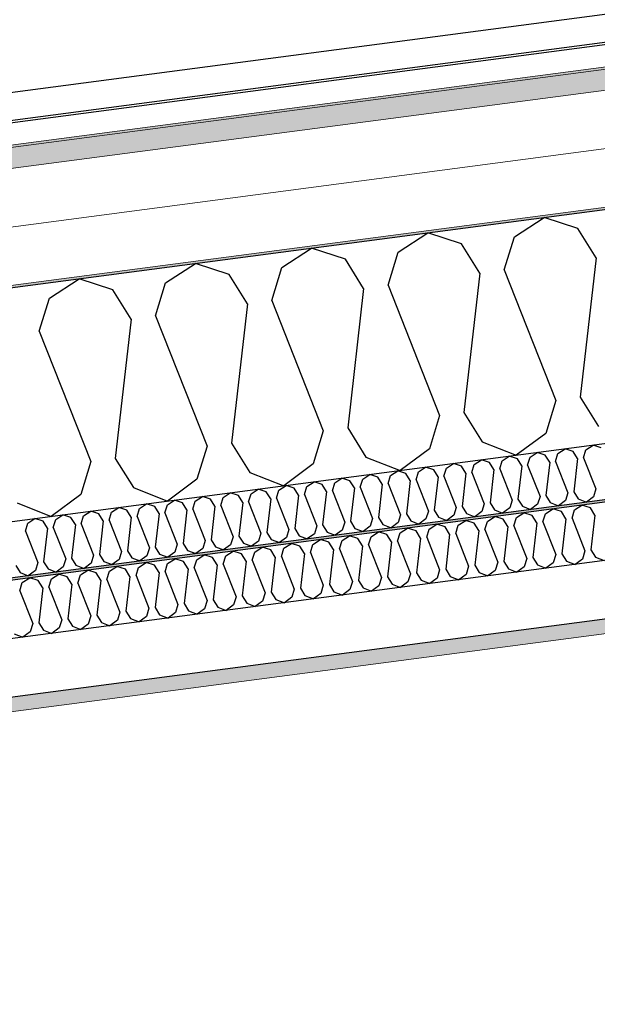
# Model space of a CAD drawing. Header units: millimetres. Extents: x -82116 to -58113, y 850 to 13065.
# Tile 28 of 78: x -72358 to -71860, y 7575 to 8424. Entities that reach past the tile are written whole.
import ezdxf

# ---------------------------------------------------------------- set-up
doc = ezdxf.new("R2010")
doc.units = ezdxf.units.MM
doc.header["$LTSCALE"] = 0.5
doc.header["$MEASUREMENT"] = 0
doc.linetypes.add('PLINE', pattern=[0])
doc.layers.add('236- Innvendig kledning og overflate(Nye konstruksjoner)', color=7, linetype='Continuous', lineweight=0)
doc.layers.add('262- Taktekking(Nye konstruksjoner)', color=7, linetype='Continuous', lineweight=0)
for name, color, linetype in [('256- Faste himlinger og overflatebehandling (Skravur)(Nye konstruksjoner)', 7, 'Continuous'), ('256- Faste himlinger og overflatebehandling(Nye konstruksjoner)', 7, 'Continuous'), ('261- Primærkonstruksjon (tak)', 7, 'Continuous'), ('261- Primærkonstruksjon (tak) (Skravur)', 7, 'Continuous'), ('262- Taktekking (Skravur)(Nye konstruksjoner)', 7, 'Continuous'), ('265- Gesimser_ takrenner og nedløp(Nye konstruksjoner)', 7, 'Continuous'), ('832- Tekst bygning(Nye konstruksjoner)', 7, 'Continuous')]:
    doc.layers.add(name, color=color, linetype=linetype)
doc.dimstyles.new('GENERATED_STYLE__1', dxfattribs={"dimtxt": 0.18, "dimasz": 182.4, "dimexe": 0.18, "dimexo": 0.0625, "dimgap": 0, "dimtad": 0, "dimtih": 1, "dimtoh": 1, "dimdec": 4, "dimzin": 0, "dimdsep": 46, "dimcen": 0.09, "dimadec": 0, "dimazin": 0, "dimtfac": 1, "dimtdec": 4, "dimtmove": 0, "dimatfit": 3, "dimldrblk": 'ARROWHEAD_5', "dimfxl": 1, "dimtolj": 1, "dimtzin": 0, "dimarcsym": 0})

# ---------------------------------------------------------------- blocks, each defined once
blk = doc.blocks.new('*X4')
at = {"layer": '261- Primærkonstruksjon (tak) (Skravur)', "linetype": 'PLINE'}
for p, q in [((-71931.47, 8236.74), (-71905.78, 8253.31)), ((-71876.68, 8243.95), (-71905.78, 8253.31)), ((-72031.78, 8223.53), (-72006.09, 8240.1)), ((-71976.99, 8230.75), (-72006.09, 8240.1)), ((-71940.16, 8208.27), (-71931.47, 8236.74)), ((-71860.92, 8218.7), (-71876.68, 8243.95)), ((-71961.23, 8205.49), (-71976.99, 8230.75)), ((-72132.08, 8210.33), (-72106.4, 8226.9)), ((-72077.3, 8217.54), (-72106.4, 8226.9)), ((-72040.46, 8195.06), (-72031.78, 8223.53)), ((-72232.39, 8197.12), (-72206.7, 8213.69)), ((-72177.6, 8204.33), (-72206.7, 8213.69)), ((-72140.77, 8181.86), (-72132.08, 8210.33)), ((-72061.54, 8192.29), (-72077.3, 8217.54)), ((-71860.92, 8218.7), (-71874.69, 8098.55)), ((-72161.84, 8179.08), (-72177.6, 8204.33)), ((-71961.23, 8205.49), (-71975, 8085.35)), ((-71940.16, 8208.27), (-71895.76, 8095.78)), ((-72332.69, 8183.92), (-72307.01, 8200.49)), ((-72277.91, 8191.13), (-72307.01, 8200.49)), ((-72241.08, 8168.65), (-72232.39, 8197.12)), ((-72040.46, 8195.06), (-71996.07, 8082.57)), ((-72262.15, 8165.88), (-72277.91, 8191.13)), ((-72061.54, 8192.29), (-72075.3, 8072.14)), ((-72341.38, 8155.45), (-72332.69, 8183.92)), ((-72161.84, 8179.08), (-72175.61, 8058.94)), ((-72140.77, 8181.86), (-72096.38, 8069.37)), ((-72241.08, 8168.65), (-72196.68, 8056.16)), ((-72262.15, 8165.88), (-72275.92, 8045.73)), ((-72341.38, 8155.45), (-72296.99, 8042.96)), ((-71895.76, 8095.78), (-71904.45, 8067.31)), ((-71874.69, 8098.55), (-71858.93, 8073.3)), ((-71975, 8085.35), (-71959.24, 8060.1)), ((-71996.07, 8082.57), (-72004.76, 8054.1)), ((-72096.38, 8069.37), (-72105.06, 8040.9)), ((-72075.3, 8072.14), (-72059.54, 8046.89)), ((-71904.45, 8067.31), (-71929.83, 8048.42)), ((-72175.61, 8058.94), (-72159.85, 8033.69)), ((-71959.24, 8060.1), (-71929.83, 8048.42)), ((-72196.68, 8056.16), (-72205.37, 8027.69)), ((-72004.76, 8054.1), (-72030.14, 8035.21)), ((-72296.99, 8042.96), (-72305.68, 8014.49)), ((-72275.92, 8045.73), (-72260.16, 8020.48)), ((-72105.06, 8040.9), (-72130.44, 8022.01)), ((-72059.54, 8046.89), (-72030.14, 8035.21)), ((-72159.85, 8033.69), (-72130.44, 8022.01)), ((-72205.37, 8027.69), (-72230.75, 8008.8)), ((-72260.16, 8020.48), (-72230.75, 8008.8)), ((-72360.46, 8007.28), (-72331.06, 7995.59)), ((-72305.68, 8014.49), (-72331.06, 7995.59))]:
    blk.add_line(p, q, dxfattribs=at)
blk = doc.blocks.new('*X14')
at = {"layer": '256- Faste himlinger og overflatebehandling (Skravur)(Nye konstruksjoner)', "linetype": 'PLINE'}
for p, q in [((-71917.94, 8046.82), (-71911.78, 8050.79)), ((-71904.79, 8048.55), (-71911.78, 8050.79)), ((-71895.95, 8043.15), (-71893.87, 8049.99)), ((-71893.87, 8049.99), (-71887.7, 8053.96)), ((-71880.72, 8051.72), (-71887.7, 8053.96)), ((-71876.94, 8045.66), (-71880.72, 8051.72)), ((-71871.88, 8046.32), (-71869.79, 8053.16)), ((-71869.79, 8053.16), (-71863.63, 8057.13)), ((-71856.64, 8054.89), (-71863.63, 8057.13)), ((-71990.16, 8037.31), (-71984, 8041.29)), ((-71977.01, 8039.04), (-71984, 8041.29)), ((-71968.17, 8033.65), (-71966.09, 8040.48)), ((-71966.09, 8040.48), (-71959.92, 8044.46)), ((-71952.94, 8042.21), (-71959.92, 8044.46)), ((-71949.16, 8036.15), (-71952.94, 8042.21)), ((-71944.1, 8036.81), (-71942.01, 8043.65)), ((-71942.01, 8043.65), (-71935.85, 8047.62)), ((-71928.87, 8045.38), (-71935.85, 8047.62)), ((-71925.08, 8039.32), (-71928.87, 8045.38)), ((-71920.03, 8039.98), (-71917.94, 8046.82)), ((-71901.01, 8042.49), (-71904.79, 8048.55)), ((-71901.01, 8042.49), (-71904.31, 8013.65)), ((-71895.95, 8043.15), (-71885.3, 8016.16)), ((-71876.94, 8045.66), (-71880.24, 8016.82)), ((-71871.88, 8046.32), (-71861.22, 8019.33)), ((-72038.31, 8030.97), (-72032.14, 8034.95)), ((-72025.16, 8032.7), (-72032.14, 8034.95)), ((-72021.38, 8026.64), (-72025.16, 8032.7)), ((-72016.32, 8027.31), (-72014.23, 8034.14)), ((-72014.23, 8034.14), (-72008.07, 8038.12)), ((-72001.09, 8035.87), (-72008.07, 8038.12)), ((-71997.3, 8029.81), (-72001.09, 8035.87)), ((-71992.25, 8030.48), (-71990.16, 8037.31)), ((-71973.23, 8032.98), (-71977.01, 8039.04)), ((-71973.23, 8032.98), (-71976.53, 8004.14)), ((-71968.17, 8033.65), (-71957.52, 8006.65)), ((-71949.16, 8036.15), (-71952.46, 8007.31)), ((-71944.1, 8036.81), (-71933.44, 8009.82)), ((-71925.08, 8039.32), (-71928.39, 8010.48)), ((-71920.03, 8039.98), (-71909.37, 8012.99)), ((-72110.53, 8021.46), (-72104.36, 8025.44)), ((-72097.38, 8023.19), (-72104.36, 8025.44)), ((-72088.54, 8017.8), (-72086.46, 8024.63)), ((-72086.46, 8024.63), (-72080.29, 8028.61)), ((-72073.31, 8026.36), (-72080.29, 8028.61)), ((-72069.52, 8020.3), (-72073.31, 8026.36)), ((-72064.47, 8020.97), (-72062.38, 8027.8)), ((-72062.38, 8027.8), (-72056.22, 8031.78)), ((-72049.23, 8029.53), (-72056.22, 8031.78)), ((-72045.45, 8023.47), (-72049.23, 8029.53)), ((-72040.39, 8024.14), (-72038.31, 8030.97)), ((-72040.39, 8024.14), (-72029.74, 7997.14)), ((-72021.38, 8026.64), (-72024.68, 7997.81)), ((-72016.32, 8027.31), (-72005.67, 8000.31)), ((-71997.3, 8029.81), (-72000.61, 8000.98)), ((-71992.25, 8030.48), (-71981.59, 8003.48)), ((-72182.75, 8011.95), (-72176.58, 8015.93)), ((-72169.6, 8013.69), (-72176.58, 8015.93)), ((-72160.76, 8008.29), (-72158.68, 8015.12)), ((-72158.68, 8015.12), (-72152.51, 8019.1)), ((-72145.53, 8016.85), (-72152.51, 8019.1)), ((-72141.75, 8010.79), (-72145.53, 8016.85)), ((-72136.69, 8011.46), (-72134.6, 8018.29)), ((-72134.6, 8018.29), (-72128.44, 8022.27)), ((-72121.45, 8020.02), (-72128.44, 8022.27)), ((-72117.67, 8013.96), (-72121.45, 8020.02)), ((-72112.61, 8014.63), (-72110.53, 8021.46)), ((-72093.6, 8017.13), (-72097.38, 8023.19)), ((-72093.6, 8017.13), (-72096.9, 7988.3)), ((-72088.54, 8017.8), (-72077.89, 7990.8)), ((-72069.52, 8020.3), (-72072.83, 7991.47)), ((-72064.47, 8020.97), (-72053.81, 7993.97)), ((-72045.45, 8023.47), (-72048.75, 7994.64)), ((-71885.3, 8016.16), (-71887.38, 8009.32)), ((-71880.24, 8016.82), (-71876.46, 8010.76)), ((-71861.22, 8019.33), (-71863.31, 8012.49)), ((-72230.9, 8005.62), (-72224.73, 8009.59)), ((-72217.75, 8007.35), (-72224.73, 8009.59)), ((-72213.97, 8001.29), (-72217.75, 8007.35)), ((-72208.91, 8001.95), (-72206.82, 8008.78)), ((-72206.82, 8008.78), (-72200.66, 8012.76)), ((-72193.67, 8010.52), (-72200.66, 8012.76)), ((-72189.89, 8004.46), (-72193.67, 8010.52)), ((-72184.83, 8005.12), (-72182.75, 8011.95)), ((-72165.82, 8007.62), (-72169.6, 8013.69)), ((-72165.82, 8007.62), (-72169.12, 7978.79)), ((-72160.76, 8008.29), (-72150.11, 7981.29)), ((-72141.75, 8010.79), (-72145.05, 7981.96)), ((-72136.69, 8011.46), (-72126.03, 7984.46)), ((-72117.67, 8013.96), (-72120.98, 7985.13)), ((-72112.61, 8014.63), (-72101.96, 7987.63)), ((-71957.52, 8006.65), (-71959.6, 7999.82)), ((-71952.46, 8007.31), (-71948.68, 8001.25)), ((-71933.44, 8009.82), (-71935.53, 8002.98)), ((-71928.39, 8010.48), (-71924.6, 8004.42)), ((-71909.37, 8012.99), (-71911.46, 8006.15)), ((-71904.31, 8013.65), (-71900.53, 8007.59)), ((-71900.53, 8007.59), (-71893.47, 8004.79)), ((-71887.38, 8009.32), (-71893.47, 8004.79)), ((-71876.46, 8010.76), (-71869.4, 8007.96)), ((-71863.31, 8012.49), (-71869.4, 8007.96)), ((-72303.12, 7996.11), (-72296.95, 8000.08)), ((-72289.97, 7997.84), (-72296.95, 8000.08)), ((-72281.13, 7992.44), (-72279.04, 7999.28)), ((-72279.04, 7999.28), (-72272.88, 8003.25)), ((-72265.9, 8001.01), (-72272.88, 8003.25)), ((-72262.11, 7994.95), (-72265.9, 8001.01)), ((-72257.06, 7995.61), (-72254.97, 8002.45)), ((-72254.97, 8002.45), (-72248.81, 8006.42)), ((-72241.82, 8004.18), (-72248.81, 8006.42)), ((-72238.04, 7998.12), (-72241.82, 8004.18)), ((-72238.04, 7998.12), (-72241.34, 7969.28)), ((-72232.98, 7998.78), (-72230.9, 8005.62)), ((-72232.98, 7998.78), (-72222.33, 7971.79)), ((-72213.97, 8001.29), (-72217.27, 7972.45)), ((-72208.91, 8001.95), (-72198.25, 7974.95)), ((-72189.89, 8004.46), (-72193.2, 7975.62)), ((-72184.83, 8005.12), (-72174.18, 7978.12)), ((-72005.67, 8000.31), (-72007.75, 7993.48)), ((-72000.61, 8000.98), (-71996.83, 7994.92)), ((-71981.59, 8003.48), (-71983.68, 7996.65)), ((-71976.53, 8004.14), (-71972.75, 7998.08)), ((-71972.75, 7998.08), (-71965.69, 7995.28)), ((-71959.6, 7999.82), (-71965.69, 7995.28)), ((-71948.68, 8001.25), (-71941.62, 7998.45)), ((-71935.53, 8002.98), (-71941.62, 7998.45)), ((-71924.6, 8004.42), (-71917.55, 8001.62)), ((-71911.46, 8006.15), (-71917.55, 8001.62)), ((-72353.35, 7982.94), (-72351.26, 7989.77)), ((-72351.26, 7989.77), (-72345.1, 7993.75)), ((-72338.12, 7991.5), (-72345.1, 7993.75)), ((-72334.33, 7985.44), (-72338.12, 7991.5)), ((-72329.28, 7986.11), (-72327.19, 7992.94)), ((-72327.19, 7992.94), (-72321.03, 7996.91)), ((-72314.04, 7994.67), (-72321.03, 7996.91)), ((-72310.26, 7988.61), (-72314.04, 7994.67)), ((-72305.2, 7989.27), (-72303.12, 7996.11)), ((-72286.19, 7991.78), (-72289.97, 7997.84)), ((-72286.19, 7991.78), (-72289.49, 7962.94)), ((-72281.13, 7992.44), (-72270.47, 7965.45)), ((-72262.11, 7994.95), (-72265.42, 7966.11)), ((-72257.06, 7995.61), (-72246.4, 7968.62)), ((-72077.89, 7990.8), (-72079.97, 7983.97)), ((-72072.83, 7991.47), (-72069.05, 7985.41)), ((-72053.81, 7993.97), (-72055.9, 7987.14)), ((-72048.75, 7994.64), (-72044.97, 7988.58)), ((-72031.82, 7990.31), (-72037.92, 7985.77)), ((-72029.74, 7997.14), (-72031.82, 7990.31)), ((-72024.68, 7997.81), (-72020.9, 7991.75)), ((-72020.9, 7991.75), (-72013.84, 7988.94)), ((-72007.75, 7993.48), (-72013.84, 7988.94)), ((-71996.83, 7994.92), (-71989.77, 7992.11)), ((-71983.68, 7996.65), (-71989.77, 7992.11)), ((-72353.35, 7982.94), (-72342.69, 7955.94)), ((-72334.33, 7985.44), (-72337.64, 7956.6)), ((-72329.28, 7986.11), (-72318.62, 7959.11)), ((-72310.26, 7988.61), (-72313.56, 7959.77)), ((-72305.2, 7989.27), (-72294.55, 7962.28)), ((-72150.11, 7981.29), (-72152.19, 7974.46)), ((-72145.05, 7981.96), (-72141.27, 7975.9)), ((-72126.03, 7984.46), (-72128.12, 7977.63)), ((-72120.98, 7985.13), (-72117.19, 7979.07)), ((-72101.96, 7987.63), (-72104.04, 7980.8)), ((-72096.9, 7988.3), (-72093.12, 7982.24)), ((-72093.12, 7982.24), (-72086.06, 7979.43)), ((-72079.97, 7983.97), (-72086.06, 7979.43)), ((-72069.05, 7985.41), (-72061.99, 7982.6)), ((-72055.9, 7987.14), (-72061.99, 7982.6)), ((-72044.97, 7988.58), (-72037.92, 7985.77)), ((-72198.25, 7974.95), (-72200.34, 7968.12)), ((-72193.2, 7975.62), (-72189.41, 7969.56)), ((-72174.18, 7978.12), (-72176.27, 7971.29)), ((-72169.12, 7978.79), (-72165.34, 7972.73)), ((-72165.34, 7972.73), (-72158.28, 7969.93)), ((-72152.19, 7974.46), (-72158.28, 7969.93)), ((-72141.27, 7975.9), (-72134.21, 7973.1)), ((-72128.12, 7977.63), (-72134.21, 7973.1)), ((-72117.19, 7979.07), (-72110.14, 7976.26)), ((-72104.04, 7980.8), (-72110.14, 7976.26)), ((-72270.47, 7965.45), (-72272.56, 7958.61)), ((-72265.42, 7966.11), (-72261.63, 7960.05)), ((-72246.4, 7968.62), (-72248.49, 7961.78)), ((-72241.34, 7969.28), (-72237.56, 7963.22)), ((-72224.41, 7964.95), (-72230.5, 7960.42)), ((-72222.33, 7971.79), (-72224.41, 7964.95)), ((-72217.27, 7972.45), (-72213.49, 7966.39)), ((-72213.49, 7966.39), (-72206.43, 7963.59)), ((-72200.34, 7968.12), (-72206.43, 7963.59)), ((-72189.41, 7969.56), (-72182.36, 7966.76)), ((-72176.27, 7971.29), (-72182.36, 7966.76)), ((-72342.69, 7955.94), (-72344.78, 7949.11)), ((-72337.64, 7956.6), (-72333.85, 7950.54)), ((-72318.62, 7959.11), (-72320.71, 7952.28)), ((-72313.56, 7959.77), (-72309.78, 7953.71)), ((-72294.55, 7962.28), (-72296.63, 7955.44)), ((-72289.49, 7962.94), (-72285.71, 7956.88)), ((-72285.71, 7956.88), (-72278.65, 7954.08)), ((-72272.56, 7958.61), (-72278.65, 7954.08)), ((-72261.63, 7960.05), (-72254.58, 7957.25)), ((-72248.49, 7961.78), (-72254.58, 7957.25)), ((-72237.56, 7963.22), (-72230.5, 7960.42)), ((-72361.71, 7953.44), (-72357.93, 7947.37)), ((-72357.93, 7947.37), (-72350.87, 7944.57)), ((-72344.78, 7949.11), (-72350.87, 7944.57)), ((-72333.85, 7950.54), (-72326.8, 7947.74)), ((-72320.71, 7952.28), (-72326.8, 7947.74)), ((-72309.78, 7953.71), (-72302.72, 7950.91)), ((-72296.63, 7955.44), (-72302.72, 7950.91))]:
    blk.add_line(p, q, dxfattribs=at)
blk = doc.blocks.new('*X15')
at = {"layer": '256- Faste himlinger og overflatebehandling (Skravur)(Nye konstruksjoner)', "linetype": 'PLINE'}
for p, q in [((-71929.73, 7994.7), (-71923.3, 7998.84)), ((-71916.03, 7996.51), (-71923.3, 7998.84)), ((-71904.65, 7998), (-71898.23, 8002.15)), ((-71890.95, 7999.81), (-71898.23, 8002.15)), ((-71887.01, 7993.49), (-71890.95, 7999.81)), ((-71881.74, 7994.19), (-71879.57, 8001.3)), ((-71879.57, 8001.3), (-71873.15, 8005.45)), ((-71865.88, 8003.11), (-71873.15, 8005.45)), ((-71861.94, 7996.8), (-71865.88, 8003.11)), ((-71979.88, 7988.1), (-71973.46, 7992.24)), ((-71966.18, 7989.9), (-71973.46, 7992.24)), ((-71962.24, 7983.59), (-71966.18, 7989.9)), ((-71956.97, 7984.28), (-71954.8, 7991.4)), ((-71954.8, 7991.4), (-71948.38, 7995.54)), ((-71941.11, 7993.2), (-71948.38, 7995.54)), ((-71937.17, 7986.89), (-71941.11, 7993.2)), ((-71931.9, 7987.58), (-71929.73, 7994.7)), ((-71912.09, 7990.19), (-71916.03, 7996.51)), ((-71912.09, 7990.19), (-71915.53, 7960.16)), ((-71906.82, 7990.89), (-71904.65, 7998)), ((-71906.82, 7990.89), (-71895.72, 7962.76)), ((-71887.01, 7993.49), (-71890.45, 7963.46)), ((-71881.74, 7994.19), (-71870.65, 7966.07)), ((-71861.94, 7996.8), (-71865.38, 7966.76)), ((-72055.11, 7978.2), (-72048.69, 7982.34)), ((-72041.41, 7980), (-72048.69, 7982.34)), ((-72032.2, 7974.38), (-72030.03, 7981.5)), ((-72030.03, 7981.5), (-72023.61, 7985.64)), ((-72016.34, 7983.3), (-72023.61, 7985.64)), ((-72012.4, 7976.99), (-72016.34, 7983.3)), ((-72007.13, 7977.68), (-72004.96, 7984.8)), ((-72004.96, 7984.8), (-71998.53, 7988.94)), ((-71991.26, 7986.6), (-71998.53, 7988.94)), ((-71987.32, 7980.29), (-71991.26, 7986.6)), ((-71982.05, 7980.98), (-71979.88, 7988.1)), ((-71962.24, 7983.59), (-71965.68, 7953.55)), ((-71956.97, 7984.28), (-71945.88, 7956.16)), ((-71937.17, 7986.89), (-71940.61, 7956.85)), ((-71931.9, 7987.58), (-71920.8, 7959.46)), ((-72105.26, 7971.59), (-72098.84, 7975.73)), ((-72091.57, 7973.4), (-72098.84, 7975.73)), ((-72087.63, 7967.08), (-72091.57, 7973.4)), ((-72082.36, 7967.78), (-72080.19, 7974.89)), ((-72080.19, 7974.89), (-72073.76, 7979.04)), ((-72066.49, 7976.7), (-72073.76, 7979.04)), ((-72062.55, 7970.38), (-72066.49, 7976.7)), ((-72057.28, 7971.08), (-72055.11, 7978.2)), ((-72037.47, 7973.69), (-72041.41, 7980)), ((-72037.47, 7973.69), (-72040.91, 7943.65)), ((-72032.2, 7974.38), (-72021.11, 7946.26)), ((-72012.4, 7976.99), (-72015.84, 7946.95)), ((-72007.13, 7977.68), (-71996.03, 7949.56)), ((-71987.32, 7980.29), (-71990.76, 7950.25)), ((-71982.05, 7980.98), (-71970.95, 7952.86)), ((-72180.49, 7961.69), (-72174.07, 7965.83)), ((-72166.8, 7963.49), (-72174.07, 7965.83)), ((-72157.59, 7957.87), (-72155.42, 7964.99)), ((-72155.42, 7964.99), (-72148.99, 7969.13)), ((-72141.72, 7966.79), (-72148.99, 7969.13)), ((-72137.78, 7960.48), (-72141.72, 7966.79)), ((-72132.51, 7961.17), (-72130.34, 7968.29)), ((-72130.34, 7968.29), (-72123.92, 7972.43)), ((-72116.64, 7970.09), (-72123.92, 7972.43)), ((-72112.7, 7963.78), (-72116.64, 7970.09)), ((-72107.43, 7964.47), (-72105.26, 7971.59)), ((-72107.43, 7964.47), (-72096.34, 7936.35)), ((-72087.63, 7967.08), (-72091.07, 7937.05)), ((-72082.36, 7967.78), (-72071.26, 7939.65)), ((-72062.55, 7970.38), (-72065.99, 7940.35)), ((-72057.28, 7971.08), (-72046.18, 7942.96)), ((-71870.65, 7966.07), (-71872.82, 7958.95)), ((-71865.38, 7966.76), (-71861.44, 7960.45)), ((-72255.72, 7951.78), (-72249.3, 7955.93)), ((-72242.03, 7953.59), (-72249.3, 7955.93)), ((-72230.65, 7955.09), (-72224.22, 7959.23)), ((-72216.95, 7956.89), (-72224.22, 7959.23)), ((-72213.01, 7950.58), (-72216.95, 7956.89)), ((-72207.74, 7951.27), (-72205.57, 7958.39)), ((-72205.57, 7958.39), (-72199.15, 7962.53)), ((-72191.87, 7960.19), (-72199.15, 7962.53)), ((-72187.93, 7953.88), (-72191.87, 7960.19)), ((-72182.66, 7954.57), (-72180.49, 7961.69)), ((-72162.86, 7957.18), (-72166.8, 7963.49)), ((-72162.86, 7957.18), (-72166.3, 7927.14)), ((-72157.59, 7957.87), (-72146.49, 7929.75)), ((-72137.78, 7960.48), (-72141.22, 7930.44)), ((-72132.51, 7961.17), (-72121.41, 7933.05)), ((-72112.7, 7963.78), (-72116.14, 7933.74)), ((-71945.88, 7956.16), (-71948.05, 7949.04)), ((-71940.61, 7956.85), (-71936.67, 7950.54)), ((-71920.8, 7959.46), (-71922.97, 7952.34)), ((-71915.53, 7960.16), (-71911.59, 7953.84)), ((-71897.9, 7955.65), (-71904.24, 7950.92)), ((-71895.72, 7962.76), (-71897.9, 7955.65)), ((-71890.45, 7963.46), (-71886.51, 7957.14)), ((-71886.51, 7957.14), (-71879.16, 7954.22)), ((-71872.82, 7958.95), (-71879.16, 7954.22)), ((-71861.44, 7960.45), (-71854.09, 7957.53)), ((-72305.88, 7945.18), (-72299.45, 7949.32)), ((-72292.18, 7946.98), (-72299.45, 7949.32)), ((-72282.97, 7941.36), (-72280.8, 7948.48)), ((-72280.8, 7948.48), (-72274.38, 7952.62)), ((-72267.1, 7950.29), (-72274.38, 7952.62)), ((-72263.16, 7943.97), (-72267.1, 7950.29)), ((-72257.89, 7944.67), (-72255.72, 7951.78)), ((-72238.09, 7947.27), (-72242.03, 7953.59)), ((-72238.09, 7947.27), (-72241.53, 7917.24)), ((-72232.82, 7947.97), (-72230.65, 7955.09)), ((-72232.82, 7947.97), (-72221.72, 7919.85)), ((-72213.01, 7950.58), (-72216.45, 7920.54)), ((-72207.74, 7951.27), (-72196.64, 7923.15)), ((-72187.93, 7953.88), (-72191.37, 7923.84)), ((-72182.66, 7954.57), (-72171.57, 7926.45)), ((-71996.03, 7949.56), (-71998.2, 7942.44)), ((-71990.76, 7950.25), (-71986.82, 7943.94)), ((-71970.95, 7952.86), (-71973.12, 7945.74)), ((-71965.68, 7953.55), (-71961.74, 7947.24)), ((-71961.74, 7947.24), (-71954.39, 7944.32)), ((-71948.05, 7949.04), (-71954.39, 7944.32)), ((-71936.67, 7950.54), (-71929.32, 7947.62)), ((-71922.97, 7952.34), (-71929.32, 7947.62)), ((-71911.59, 7953.84), (-71904.24, 7950.92)), ((-72358.2, 7931.46), (-72356.03, 7938.58)), ((-72356.03, 7938.58), (-72349.61, 7942.72)), ((-72342.33, 7940.38), (-72349.61, 7942.72)), ((-72338.39, 7934.07), (-72342.33, 7940.38)), ((-72333.12, 7934.76), (-72330.95, 7941.88)), ((-72330.95, 7941.88), (-72324.53, 7946.02)), ((-72317.26, 7943.68), (-72324.53, 7946.02)), ((-72313.32, 7937.37), (-72317.26, 7943.68)), ((-72308.05, 7938.06), (-72305.88, 7945.18)), ((-72288.24, 7940.67), (-72292.18, 7946.98)), ((-72288.24, 7940.67), (-72291.68, 7910.64)), ((-72282.97, 7941.36), (-72271.87, 7913.24)), ((-72263.16, 7943.97), (-72266.6, 7913.94)), ((-72257.89, 7944.67), (-72246.8, 7916.54)), ((-72071.26, 7939.65), (-72073.43, 7932.54)), ((-72065.99, 7940.35), (-72062.05, 7934.03)), ((-72046.18, 7942.96), (-72048.35, 7935.84)), ((-72040.91, 7943.65), (-72036.97, 7937.34)), ((-72023.28, 7939.14), (-72029.62, 7934.42)), ((-72021.11, 7946.26), (-72023.28, 7939.14)), ((-72015.84, 7946.95), (-72011.9, 7940.64)), ((-72011.9, 7940.64), (-72004.55, 7937.72)), ((-71998.2, 7942.44), (-72004.55, 7937.72)), ((-71986.82, 7943.94), (-71979.47, 7941.02)), ((-71973.12, 7945.74), (-71979.47, 7941.02)), ((-72358.2, 7931.46), (-72347.1, 7903.34)), ((-72338.39, 7934.07), (-72341.83, 7904.03)), ((-72333.12, 7934.76), (-72322.03, 7906.64)), ((-72313.32, 7937.37), (-72316.76, 7907.33)), ((-72308.05, 7938.06), (-72296.95, 7909.94)), ((-72141.22, 7930.44), (-72137.28, 7924.13)), ((-72121.41, 7933.05), (-72123.58, 7925.93)), ((-72116.14, 7933.74), (-72112.2, 7927.43)), ((-72096.34, 7936.35), (-72098.51, 7929.24)), ((-72091.07, 7937.05), (-72087.13, 7930.73)), ((-72087.13, 7930.73), (-72079.78, 7927.81)), ((-72073.43, 7932.54), (-72079.78, 7927.81)), ((-72062.05, 7934.03), (-72054.7, 7931.11)), ((-72048.35, 7935.84), (-72054.7, 7931.11)), ((-72036.97, 7937.34), (-72029.62, 7934.42)), ((-72196.64, 7923.15), (-72198.81, 7916.03)), ((-72191.37, 7923.84), (-72187.43, 7917.53)), ((-72171.57, 7926.45), (-72173.74, 7919.33)), ((-72166.3, 7927.14), (-72162.36, 7920.83)), ((-72148.66, 7922.63), (-72155.01, 7917.91)), ((-72146.49, 7929.75), (-72148.66, 7922.63)), ((-72137.28, 7924.13), (-72129.93, 7921.21)), ((-72123.58, 7925.93), (-72129.93, 7921.21)), ((-72112.2, 7927.43), (-72104.85, 7924.51)), ((-72098.51, 7929.24), (-72104.85, 7924.51)), ((-72271.87, 7913.24), (-72274.04, 7906.13)), ((-72266.6, 7913.94), (-72262.66, 7907.62)), ((-72246.8, 7916.54), (-72248.97, 7909.43)), ((-72241.53, 7917.24), (-72237.59, 7910.93)), ((-72221.72, 7919.85), (-72223.89, 7912.73)), ((-72216.45, 7920.54), (-72212.51, 7914.23)), ((-72212.51, 7914.23), (-72205.16, 7911.31)), ((-72198.81, 7916.03), (-72205.16, 7911.31)), ((-72187.43, 7917.53), (-72180.08, 7914.61)), ((-72173.74, 7919.33), (-72180.08, 7914.61)), ((-72162.36, 7920.83), (-72155.01, 7917.91)), ((-72322.03, 7906.64), (-72324.2, 7899.52)), ((-72316.76, 7907.33), (-72312.82, 7901.02)), ((-72296.95, 7909.94), (-72299.12, 7902.82)), ((-72291.68, 7910.64), (-72287.74, 7904.32)), ((-72274.04, 7906.13), (-72280.39, 7901.4)), ((-72262.66, 7907.62), (-72255.31, 7904.7)), ((-72248.97, 7909.43), (-72255.31, 7904.7)), ((-72237.59, 7910.93), (-72230.24, 7908)), ((-72223.89, 7912.73), (-72230.24, 7908)), ((-72349.27, 7896.22), (-72355.62, 7891.5)), ((-72347.1, 7903.34), (-72349.27, 7896.22)), ((-72341.83, 7904.03), (-72337.89, 7897.72)), ((-72337.89, 7897.72), (-72330.54, 7894.8)), ((-72324.2, 7899.52), (-72330.54, 7894.8)), ((-72312.82, 7901.02), (-72305.47, 7898.1)), ((-72299.12, 7902.82), (-72305.47, 7898.1)), ((-72287.74, 7904.32), (-72280.39, 7901.4)), ((-72362.97, 7894.42), (-72355.62, 7891.5))]:
    blk.add_line(p, q, dxfattribs=at)
blk = doc.blocks.new('ARROWHEAD_5')
at = {"linetype": 'Continuous'}
blk.add_hatch(color=256, dxfattribs=at).paths.add_polyline_path([(-1, 0.2679), (0, 0), (-1, -0.2679)])
blk.add_line((0, 0), (-1, 0), dxfattribs=at)

msp = doc.modelspace()

# ---------------------------------------------------------------- hatches: boundary and pattern name
at = {"layer": '256- Faste himlinger og overflatebehandling (Skravur)(Nye konstruksjoner)', "linetype": 'Continuous'}
msp.add_hatch(color=256, dxfattribs=at).paths.add_polyline_path([(-77605.66, 7252.77), (-77605.66, 7250.75), (-68823.16, 8406.99), (-68823.16, 8409)])
h = msp.add_hatch(dxfattribs=at)
h.set_pattern_fill('Gips', color=256, style=0, pattern_type=2)
h.set_pattern_definition([(7.5, (0, 0), (-11.3039, 85.86164), [0, -50]), (7.5, (19.13, 46.19), (-11.3039, 85.86164), [0, -50])])
h.paths.add_polyline_path([(-77605.66, 7137.28), (-68823.16, 8293.52), (-68823.16, 8306.12), (-77605.66, 7149.89)])
at = {"layer": '262- Taktekking (Skravur)(Nye konstruksjoner)', "linetype": 'Continuous'}
msp.add_hatch(color=256, dxfattribs=at).paths.add_polyline_path([(-78052.35, 7567.15), (-78118.16, 7558.49), (-78118.16, 7556.47), (-64188.16, 9390.39), (-64188.16, 9392.41)])
h = msp.add_hatch(dxfattribs=at)
h.set_pattern_fill('Prikker_tett', color=256, style=0, pattern_type=2)
h.set_pattern_definition([(0, (0, 0), (0, 43.30127), [0, -25]), (0, (12.5, 21.65), (0, 43.30127), [0, -25])])
h.paths.add_polyline_path([(-78118.16, 7435.43), (-64188.16, 9269.35), (-64188.16, 9271.37), (-78118.16, 7437.45)])
at = {"layer": '262- Taktekking(Nye konstruksjoner)', "linetype": 'Continuous'}
msp.add_hatch(color=256, dxfattribs=at).paths.add_polyline_path([(-78118.16, 7538.31), (-64188.16, 9372.23), (-64188.16, 9390.39), (-78118.16, 7556.47)])

# ---------------------------------------------------------------- linework, layer by layer
at = {"layer": '236- Innvendig kledning og overflate(Nye konstruksjoner)', "linetype": 'PLINE'}
msp.add_line((-68823.16, 8293.52), (-77605.66, 7137.28), dxfattribs=at)
at = {"layer": '256- Faste himlinger og overflatebehandling(Nye konstruksjoner)', "linetype": 'PLINE'}
for p, q in [((-68823.16, 8409), (-77605.66, 7252.77)), ((-68823.16, 8406.99), (-77605.66, 7250.75)), ((-68823.16, 8356.55), (-77605.66, 7200.32)), ((-68823.16, 8306.12), (-77605.66, 7149.89))]:
    msp.add_line(p, q, dxfattribs=at)
at = {"layer": '261- Primærkonstruksjon (tak)', "linetype": 'PLINE'}
msp.add_line((-64238.16, 9262.77), (-77818.16, 7474.93), dxfattribs=at)
at = {"layer": '261- Primærkonstruksjon (tak)', "linetype": 'PLINE', "flags": 128}
msp.add_lwpolyline([(-64388.16, 9041.3), (-68523.16, 8496.91), (-68535.66, 8495.27), (-68538.16, 8494.94), (-68548.16, 8493.62), (-68648.16, 8480.46), (-68698.16, 8473.87), (-68798.16, 8460.71), (-68810.66, 8459.06), (-68823.16, 8457.42), (-77605.66, 7301.18)], dxfattribs=at)
at = {"layer": '262- Taktekking(Nye konstruksjoner)', "linetype": 'PLINE'}
for p, q in [((-64188.16, 9392.41), (-78118.16, 7558.49)), ((-64188.16, 9390.39), (-78118.16, 7556.47)), ((-64188.16, 9372.23), (-78118.16, 7538.31)), ((-64188.16, 9321.8), (-78118.16, 7487.88)), ((-64188.16, 9271.37), (-78118.16, 7437.45))]:
    msp.add_line(p, q, dxfattribs=at)
at = {"layer": '265- Gesimser_ takrenner og nedløp(Nye konstruksjoner)', "linetype": 'PLINE'}
for p, q in [((-78118.16, 7603.93), (-69103.16, 8790.77)), ((-69103.16, 8766.48), (-78118.16, 7579.64)), ((-78118.16, 7577.83), (-69103.16, 8764.68))]:
    msp.add_line(p, q, dxfattribs=at)

# ---------------------------------------------------------------- block references
at = {"layer": '256- Faste himlinger og overflatebehandling(Nye konstruksjoner)'}
for name in ['*X14', '*X15']:
    msp.add_blockref(name, (0, 0), dxfattribs=at)
at = {"layer": '261- Primærkonstruksjon (tak)'}
msp.add_blockref('*X4', (0, 0), dxfattribs=at)

# ---------------------------------------------------------------- leaders
at = {"layer": '832- Tekst bygning(Nye konstruksjoner)', "linetype": 'PLINE', "annotation_type": 0, "has_hookline": 1, "hookline_direction": 0, "text_width": 2423.6}
msp.add_leader([(-73897.48, 7688.51), (-73637.91, 7072.61), (-73698.54, 7027.19), (-73516.14, 7027.19)], dimstyle='GENERATED_STYLE__1', dxfattribs=at)

doc.saveas('drawing.dxf')
